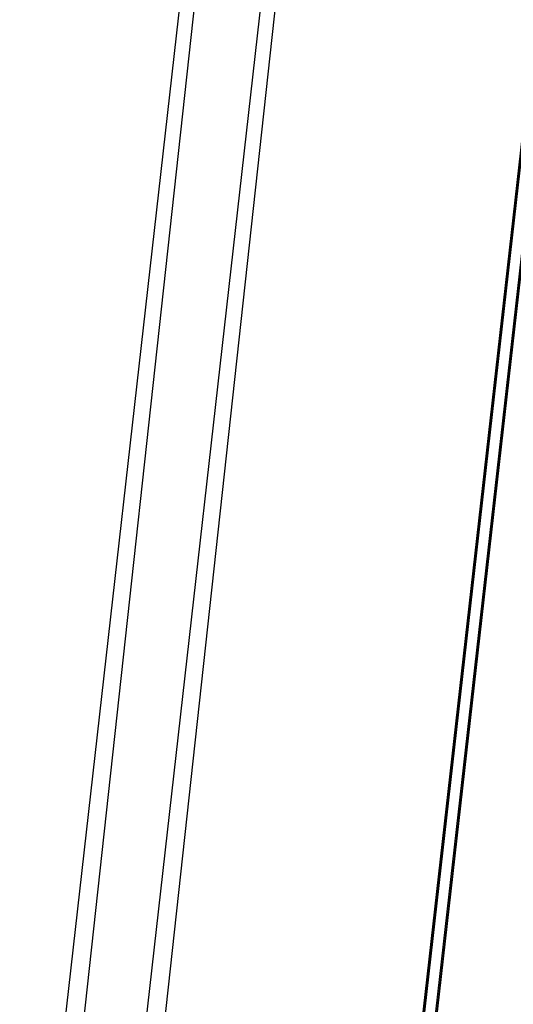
# Model space of a CAD drawing. Header units: millimetres. Extents: x -312 to 352, y -263 to 368.
# Tile 13 of 40: x -140 to -128, y 143 to 168. Entities that reach past the tile are written whole.
import ezdxf

# ---------------------------------------------------------------- set-up
doc = ezdxf.new("R2010")
doc.units = ezdxf.units.MM
doc.header["$MEASUREMENT"] = 0
doc.layers.add('Legs', color=7, linetype='Continuous', true_color=0x5b5aa2)

msp = doc.modelspace()

# ---------------------------------------------------------------- linework, layer by layer
at = {"layer": 'Legs'}
for p, q in [((-129.677, 220.559, 287.086), (-169.66, -145.303, 351.307)), ((-127.688, 220.349, 287.123), (-167.672, -145.514, 351.345)), ((-121.34, 217.159, 290.497), (-141.692, 37.464, 322.182)), ((-121.34, 217.159, 290.497), (-141.692, 37.464, 322.182)), ((-121.34, 217.159, 290.497), (-141.692, 37.464, 322.182)), ((-141.692, 37.117, 320.213), (-121.34, 216.812, 288.528)), ((-141.692, 37.117, 320.213), (-121.34, 216.812, 288.528)), ((-121.34, 216.812, 288.528), (-141.692, 37.117, 320.213)), ((-130.284, 216.578, 281.461), (-150.636, 36.884, 313.146)), ((-128.297, 216.36, 281.499), (-148.649, 36.666, 313.184)), ((-121.34, 214.38, 274.74), (-141.692, 34.686, 306.425)), ((-121.34, 214.38, 274.74), (-141.692, 34.686, 306.425)), ((-121.34, 214.38, 274.74), (-141.692, 34.686, 306.425)), ((-141.692, 34.339, 304.456), (-121.34, 214.033, 272.771)), ((-121.34, 214.033, 272.771), (-141.692, 34.339, 304.456)), ((-141.692, 34.339, 304.456), (-121.34, 214.033, 272.771))]:
    msp.add_line(p, q, dxfattribs=at)

doc.saveas('drawing.dxf')
